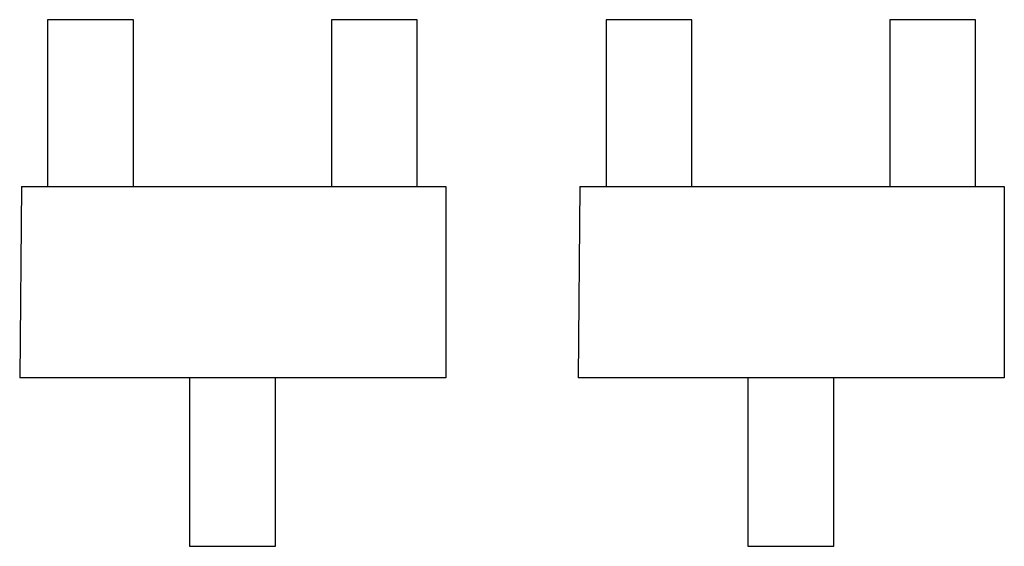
# Model space of a CAD drawing. Header units: inches. Extents: x -100 to 126, y -58 to 58.
# Tile 100 of 118: x 105.01 to 111.71, y -6.14 to -2.55. Entities that reach past the tile are written whole.
import ezdxf

# ---------------------------------------------------------------- set-up
doc = ezdxf.new("R2010")
doc.units = ezdxf.units.IN
doc.header["$LTSCALE"] = 1.21
doc.header["$MEASUREMENT"] = 0
doc.layers.get('0').update_dxf_attribs({"linetype": 'CONTINUOUS'})

msp = doc.modelspace()

# ---------------------------------------------------------------- linework, layer by layer
at = {"color": 7, "linetype": 'Continuous'}
for p, q in [((105.7831, -2.5542), (105.1989, -2.5542)), ((105.1989, -2.5542), (105.1989, -3.6892)), ((105.7831, -3.6892), (105.7831, -2.5542)), ((107.7135, -2.5542), (107.1293, -2.5542)), ((107.1293, -2.5542), (107.1293, -3.6892)), ((107.7135, -3.6893), (107.7135, -2.5542)), ((109.5831, -2.5542), (108.9989, -2.5542)), ((108.9989, -2.5542), (108.9989, -3.6893)), ((109.5831, -3.6893), (109.5831, -2.5542)), ((111.5135, -2.5543), (110.9293, -2.5543)), ((110.9293, -2.5543), (110.9293, -3.6893)), ((111.5135, -3.6893), (111.5135, -2.5543)), ((105.0211, -3.6892), (105.0087, -4.9892)), ((105.0211, -3.6892), (107.9087, -3.6893)), ((107.9087, -3.6893), (107.9087, -4.9893)), ((108.8211, -3.6893), (108.8087, -4.9893)), ((108.8211, -3.6893), (111.7087, -3.6893)), ((111.7087, -3.6893), (111.7087, -4.9893)), ((107.9087, -4.9893), (105.0087, -4.9892)), ((106.1641, -4.9892), (106.1641, -6.1356)), ((106.7483, -6.1356), (106.7483, -4.9892)), ((111.7087, -4.9893), (108.8087, -4.9893)), ((109.9641, -4.9893), (109.9641, -6.1356)), ((110.5483, -6.1356), (110.5483, -4.9893)), ((106.1641, -6.1356), (106.7483, -6.1356)), ((109.9641, -6.1356), (110.5483, -6.1356))]:
    msp.add_line(p, q, dxfattribs=at)

doc.saveas('drawing.dxf')
